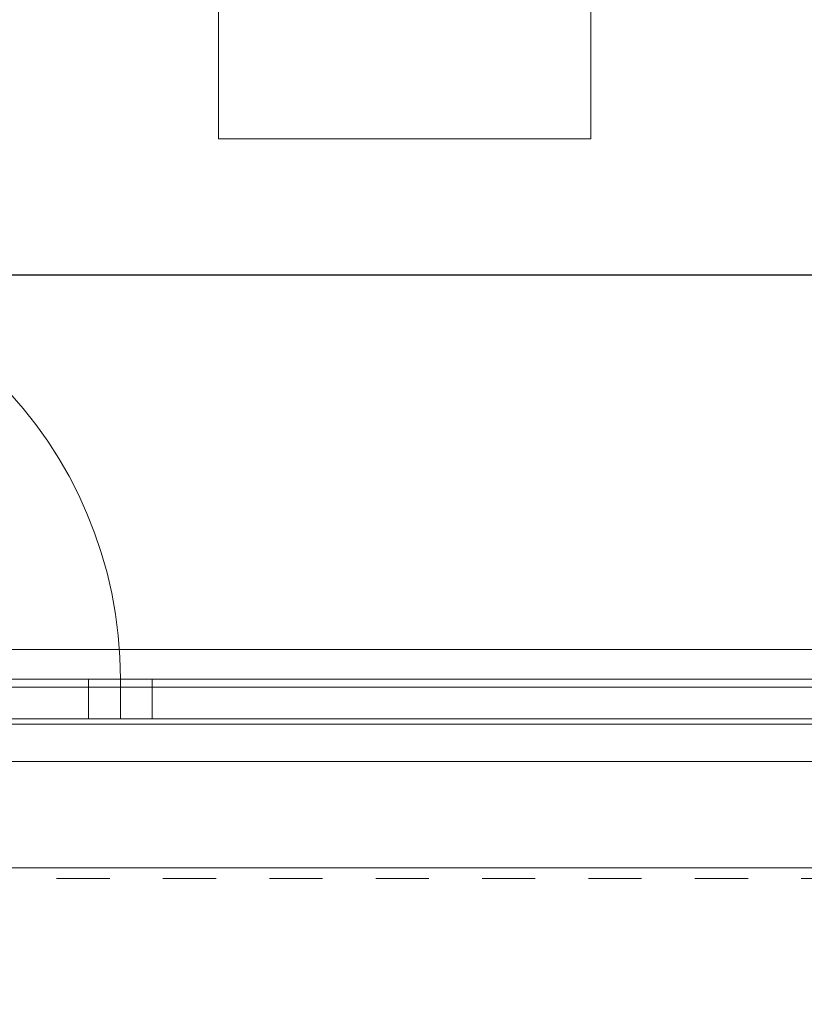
# Model space of a CAD drawing. Header units: metres. Extents: x -7.1 to 26.5, y -14.7 to 18.1.
# Tile 12 of 182: x 3.7 to 5.2, y -4.3 to -2.5. Entities that reach past the tile are written whole.
import ezdxf

# ---------------------------------------------------------------- set-up
doc = ezdxf.new("R2010")
doc.units = ezdxf.units.M
doc.header["$PDMODE"] = 65
doc.linetypes.add('AUSGEZOGEN', pattern=[0])
doc.linetypes.add('STRICHLINIE_S4', pattern=[0.0055, 0.0035, -0.001, 0, -0.001])
for name, color, linetype in [('XR$1$010 Fenster', 7, 'AUSGEZOGEN'), ('XR$1$030 Bodenaufbauten', 7, 'AUSGEZOGEN'), ('XR$1$065 Möbel Einrichtung', 7, 'AUSGEZOGEN'), ('XR$1$080 Raumdefinitionen Kontur', 7, 'AUSGEZOGEN'), ('XR$2$010 Fenster', 7, 'AUSGEZOGEN'), ('XR$2$105 Bemassungen 100', 7, 'AUSGEZOGEN'), ('XR$3$035 Decken', 7, 'AUSGEZOGEN')]:
    doc.layers.add(name, color=color, linetype=linetype)
doc.styles.add('ARIAL', font='arial.ttf')
doc.dimstyles.new('DIMSTYLE_3', dxfattribs={"dimtxt": 0.2, "dimasz": 0.3, "dimexe": 0, "dimexo": 0, "dimgap": 0.1, "dimtad": 2, "dimrnd": 0.005, "dimzin": 4, "dimdsep": 46, "dimtxsty": 'ARIAL', "dimblk1": 'ALL_ML_STRICH', "dimblk2": 'ALL_ML_STRICH', "dimsah": 1, "dimcen": 0, "dimclrd": 7, "dimclre": 7, "dimclrt": 7, "dimadec": 0, "dimazin": 0, "dimtfac": 1, "dimtdec": 0, "dimtix": 1, "dimtmove": 2, "dimatfit": 3, "dimfxl": 0, "dimtzin": 0, "dimlwd": 0, "dimlwe": 18, "dimarcsym": 0})

# ---------------------------------------------------------------- blocks, each defined once
blk = doc.blocks.new('ALL_ML_STRICH')
at = {"color": 0, "linetype": 'ByBlock', "lineweight": -2}
for p, q in [((0, -0.5), (0, 0.5)), ((-0.3, -0.3), (0.3, 0.3)), ((-1, 0), (0.5, 0))]:
    blk.add_line(p, q, dxfattribs=at)
blk = doc.blocks.new('*D146')
at = {"layer": 'DEFPOINTS', "color": 7, "linetype": 'AUSGEZOGEN', "lineweight": 18, "transparency": 33554687}
for p in [(2.2818, -2.9416), (2.2818, -2.9416), (8.5618, -2.9416)]:
    blk.add_point(p, dxfattribs=at)
at = {"layer": 'XR$2$105 Bemassungen 100', "color": 7, "linetype": 'AUSGEZOGEN', "lineweight": -2, "transparency": 33554687}
for p, q in [((2.2818, -2.9416), (2.2818, -2.9416)), ((2.2818, -2.9416), (8.5618, -2.9416)), ((8.5618, -2.9416), (8.5618, -2.9416))]:
    blk.add_line(p, q, dxfattribs=at)
at = {"layer": 'XR$2$105 Bemassungen 100', "color": 7, "linetype": 'AUSGEZOGEN', "lineweight": 18, "transparency": 33554687, "xscale": 0.3, "yscale": 0.3, "zscale": 0.3, "rotation": 180}
blk.add_blockref('ALL_ML_STRICH', (2.2818, -2.9416), dxfattribs=at)
at = {"layer": 'XR$2$105 Bemassungen 100', "color": 7, "linetype": 'AUSGEZOGEN', "lineweight": 18, "transparency": 33554687, "xscale": 0.3, "yscale": 0.3, "zscale": 0.3}
blk.add_blockref('ALL_ML_STRICH', (8.5618, -2.9416), dxfattribs=at)
at = {"layer": 'XR$2$105 Bemassungen 100', "color": 7, "linetype": 'AUSGEZOGEN', "lineweight": 18, "transparency": 33554687, "insert": (5.4332, -2.7382), "char_height": 0.2, "width": 0.64, "attachment_point": 5, "style": 'ARIAL'}
blk.add_mtext('\\W0.80;\\A1;{\\A1;{6.28\\H0.132000;\\S^ ;}}', dxfattribs=at)

msp = doc.modelspace()

# ---------------------------------------------------------------- linework, layer by layer
at = {"layer": 'XR$1$010 Fenster', "color": 7, "linetype": 'AUSGEZOGEN', "lineweight": 13, "transparency": 33554687}
for p, q in [((3.8118, -3.7015), (3.0718, -3.7015)), ((3.8118, -3.7015), (3.8118, -3.7765)), ((3.9318, -3.7015), (3.8718, -3.7015)), ((3.8718, -3.7015), (3.8718, -3.7765)), ((6.6118, -3.7015), (3.9318, -3.7015)), ((3.9318, -3.7765), (3.9318, -3.7015)), ((3.0718, -3.7765), (3.8118, -3.7765)), ((3.8718, -3.7765), (3.9318, -3.7765)), ((3.9318, -3.7765), (6.6118, -3.7765))]:
    msp.add_line(p, q, dxfattribs=at)
msp.add_arc((3.0718, -3.7015), 0.8, 0, 90, dxfattribs=at)
at = {"layer": 'XR$1$030 Bodenaufbauten', "color": 254, "linetype": 'AUSGEZOGEN', "lineweight": 13, "transparency": 33554687}
msp.add_lwpolyline([(2.2618, -3.7865), (22.6418, -3.7865), (22.6418, 10.7535), (14.8918, 10.7535), (14.8918, 6.0735), (10.0118, 6.0735), (10.0118, 8.0099), (10.0118, 10.7535), (2.2618, 10.7535), (2.2618, -3.7865)], close=True, dxfattribs=at)
at = {"layer": 'XR$1$030 Bodenaufbauten', "color": 7, "linetype": 'AUSGEZOGEN', "lineweight": 18, "transparency": 33554687}
msp.add_lwpolyline([(1.9518, -6.6565), (22.9518, -6.6565), (22.9518, -3.8565), (1.9518, -3.8565), (1.9518, -6.6565)], close=True, dxfattribs=at)
at = {"layer": 'XR$1$065 Möbel Einrichtung', "color": 8, "linetype": 'AUSGEZOGEN', "lineweight": 13, "transparency": 33554687}
for p, q in [((4.0563, -2.6858), (4.0563, -1.4858)), ((4.7563, -1.4858), (4.7563, -2.6858)), ((4.7563, -2.6858), (4.0563, -2.6858))]:
    msp.add_line(p, q, dxfattribs=at)
at = {"layer": 'XR$1$080 Raumdefinitionen Kontur', "color": 8, "linetype": 'AUSGEZOGEN', "lineweight": 13, "transparency": 33554687}
for points in [[(8.5618, -3.6456), (8.5618, 3.5835), (7.4318, 3.5835), (6.2318, 3.5835), (2.2818, 3.5835), (2.2818, -3.6456), (8.5618, -3.6456)], [(7.9418, -6.6565), (7.9418, -4.0565), (1.9518, -4.0565), (1.9518, -6.6565), (7.9418, -6.6565)]]:
    msp.add_lwpolyline(points, close=True, dxfattribs=at)
at = {"layer": 'XR$2$010 Fenster', "color": 7, "linetype": 'AUSGEZOGEN', "lineweight": 13, "transparency": 33554687}
for p, q in [((3.8718, -3.7015), (3.8118, -3.7015)), ((3.8718, -3.7765), (3.8718, -3.7015)), ((3.8118, -3.7765), (3.8718, -3.7765))]:
    msp.add_line(p, q, dxfattribs=at)
at = {"layer": 'XR$3$035 Decken', "color": 7, "linetype": 'AUSGEZOGEN', "lineweight": 18, "transparency": 33554687}
msp.add_lwpolyline([(1.9918, -6.6565), (22.9418, -6.6565), (22.9418, -3.7165), (1.9918, -3.7165), (1.9918, -6.6565)], close=True, dxfattribs=at)
at = {"layer": 'XR$3$035 Decken', "color": 8, "linetype": 'STRICHLINIE_S4', "lineweight": 18, "transparency": 33554687}
msp.add_lwpolyline([(2.0518, -6.6165), (22.8518, -6.6165), (22.8518, -4.0765), (2.0518, -4.0765), (2.0518, -6.6165)], close=True, dxfattribs=at)

# ---------------------------------------------------------------- dimensions: what is measured, and where the dimension line sits
at = {"layer": 'XR$2$105 Bemassungen 100', "color": 7, "linetype": 'AUSGEZOGEN', "lineweight": 18, "transparency": 33554687}
dim = msp.add_linear_dim(base=(8.5618, -2.9416), p1=(2.2818, -2.9416), p2=(8.5618, -2.9416), dimstyle='DIMSTYLE_3', override={"dimpost": '<>', "dimclrd": 7, "dimclre": 7, "dimclrt": 7, "dimlwd": 0, "dimlwe": 18}, dxfattribs=at)
dim.commit()
dim.dimension.update_dxf_attribs({"geometry": '*D146', "text_midpoint": (5.4332, -2.7382), "dimtype": 160})

doc.saveas('drawing.dxf')
